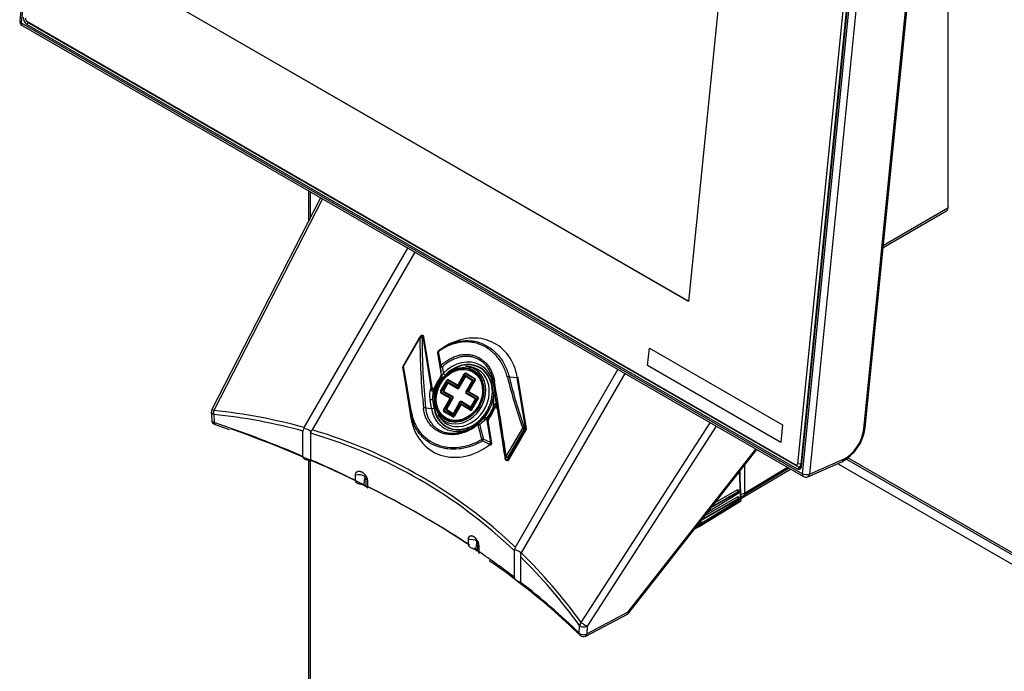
# Model space of a CAD drawing. Header units: millimetres. Extents: x 0 to 287, y 0 to 200.
# Tile 32 of 41: x 198 to 218, y 117 to 130. Entities that reach past the tile are written whole.
import ezdxf

# ---------------------------------------------------------------- set-up
doc = ezdxf.new("R2010")
doc.units = ezdxf.units.MM
doc.layers.add('130.666_BW4C_CTM', color=7, linetype='Continuous')
doc.layers.add('Standard', color=7, linetype='Continuous')

# ---------------------------------------------------------------- blocks, each defined once
blk = doc.blocks.new('SE3')
at = {"layer": '130.666_BW4C_CTM', "color": 7, "linetype": 'Continuous'}
for p, q in [((199.084, 144.503), (197.678, 130.47)), ((199.113, 144.463), (197.707, 130.429)), ((213.476, 121.325), (214.882, 135.359)), ((214.752, 135.235), (213.378, 121.524)), ((213.449, 121.519), (214.822, 135.23)), ((213.459, 121.472), (214.838, 135.234)), ((215.022, 135.348), (213.617, 121.315)), ((216.413, 134.645), (216.413, 128.615)), ((214.714, 122.221), (215.88, 133.855)), ((214.743, 122.252), (215.908, 133.886)), ((211.97, 132.701), (211.179, 124.805)), ((211.179, 124.805), (200.374, 131.043)), ((211.179, 124.806), (200.375, 131.043)), ((197.707, 130.429), (213.476, 121.325)), ((197.815, 130.466), (197.836, 130.446)), ((197.864, 130.426), (197.817, 130.404)), ((197.817, 130.404), (213.373, 121.423)), ((197.855, 130.431), (197.825, 130.459)), ((213.339, 121.502), (197.825, 130.459)), ((197.855, 130.431), (213.369, 121.474)), ((197.727, 130.373), (213.496, 121.269)), ((216.413, 129.445), (216.413, 127.812)), ((216.413, 127.812), (216.413, 126.685)), ((203.508, 127.036), (203.508, 126.427)), ((203.543, 127.015), (203.543, 126.496)), ((203.749, 126.897), (201.556, 122.618)), ((203.786, 126.876), (201.595, 122.602)), ((215.107, 125.891), (216.388, 126.63)), ((216.413, 126.685), (215.112, 125.933)), ((203.42, 122.256), (205.511, 125.879)), ((205.65, 125.799), (203.578, 122.211)), ((205.745, 124.072), (205.415, 123.5)), ((205.754, 124.067), (205.424, 123.495)), ((205.745, 124.072), (205.754, 124.067)), ((205.765, 124.102), (205.747, 124.075)), ((205.818, 124.096), (205.799, 124.069)), ((205.984, 123.072), (205.818, 124.096)), ((206.004, 123.062), (205.838, 124.086)), ((206.285, 123.907), (206.234, 123.877)), ((210.353, 123.507), (210.388, 123.86)), ((210.353, 123.507), (210.388, 123.86)), ((210.388, 123.86), (213.075, 122.309)), ((206.11, 123.761), (206.183, 123.313)), ((206.11, 123.76), (206.183, 123.312)), ((205.41, 123.485), (205.409, 123.479)), ((205.41, 123.475), (205.409, 123.469)), ((205.409, 123.469), (205.575, 122.452)), ((205.41, 123.468), (205.575, 122.451)), ((205.415, 123.5), (205.424, 123.495)), ((206.733, 123.486), (206.678, 123.49)), ((210.353, 123.507), (210.353, 123.507)), ((213.04, 121.956), (210.353, 123.507)), ((213.04, 121.956), (210.353, 123.507)), ((206.183, 123.313), (206.184, 123.316)), ((206.184, 123.316), (206.185, 123.317)), ((206.526, 123.12), (206.652, 123.339)), ((206.534, 123.069), (206.661, 123.288)), ((206.662, 123.333), (206.536, 123.115)), ((206.549, 123.061), (206.675, 123.28)), ((206.662, 123.333), (206.652, 123.339)), ((206.675, 123.28), (206.661, 123.288)), ((206.855, 123.237), (206.678, 123.339)), ((206.687, 123.284), (206.807, 123.215)), ((206.689, 123.352), (206.866, 123.25)), ((206.693, 123.3), (206.813, 123.23)), ((207.556, 123.283), (207.722, 123.266)), ((207.682, 119.841), (209.754, 123.43)), ((207.887, 122.249), (207.722, 123.266)), ((207.907, 122.238), (207.742, 123.255)), ((209.893, 123.35), (207.801, 119.727)), ((205.973, 123.05), (205.984, 123.072)), ((205.984, 123.044), (205.984, 123.072)), ((205.985, 123.029), (205.984, 123.044)), ((206.041, 123.046), (206.037, 123.039)), ((206.174, 122.988), (206.3, 123.205)), ((206.309, 123.2), (206.184, 122.983)), ((206.223, 123.006), (206.308, 123.154)), ((206.237, 122.998), (206.322, 123.146)), ((206.309, 123.2), (206.3, 123.205)), ((206.322, 123.146), (206.308, 123.154)), ((206.503, 123.103), (206.325, 123.206)), ((206.334, 123.15), (206.513, 123.047)), ((206.336, 123.219), (206.514, 123.116)), ((206.34, 123.166), (206.518, 123.063)), ((206.536, 123.115), (206.526, 123.12)), ((206.549, 123.061), (206.534, 123.069)), ((206.81, 123.202), (206.683, 122.983)), ((206.819, 123.196), (206.693, 122.978)), ((206.732, 123.002), (206.858, 123.22)), ((206.872, 123.212), (206.746, 122.993)), ((206.819, 123.196), (206.81, 123.202)), ((206.858, 123.22), (206.872, 123.212)), ((207.246, 122.912), (207.216, 123.093)), ((207.24, 123.172), (207.241, 123.115)), ((207.241, 123.115), (207.27, 122.933)), ((206.184, 122.983), (206.174, 122.988)), ((206.359, 122.847), (206.181, 122.95)), ((206.186, 122.966), (206.365, 122.863)), ((206.237, 122.998), (206.223, 123.006)), ((206.406, 122.869), (206.228, 122.972)), ((206.417, 122.882), (206.239, 122.985)), ((206.283, 122.634), (206.409, 122.852)), ((206.297, 122.626), (206.423, 122.844)), ((206.423, 122.844), (206.409, 122.852)), ((206.693, 122.978), (206.683, 122.983)), ((206.69, 122.945), (206.868, 122.842)), ((206.695, 122.961), (206.874, 122.858)), ((206.746, 122.993), (206.732, 123.002)), ((206.916, 122.865), (206.737, 122.968)), ((206.748, 122.981), (206.926, 122.878)), ((206.793, 122.631), (206.918, 122.848)), ((206.933, 122.84), (206.807, 122.623)), ((206.933, 122.84), (206.918, 122.848)), ((205.871, 122.653), (205.991, 122.641)), ((205.991, 122.641), (205.961, 122.822)), ((206.011, 122.829), (206.04, 122.647)), ((206.235, 122.616), (206.361, 122.834)), ((206.37, 122.829), (206.244, 122.61)), ((206.37, 122.829), (206.361, 122.834)), ((206.558, 122.766), (206.432, 122.548)), ((206.44, 122.497), (206.566, 122.715)), ((206.567, 122.761), (206.441, 122.543)), ((206.581, 122.707), (206.454, 122.489)), ((206.567, 122.761), (206.558, 122.766)), ((206.581, 122.707), (206.566, 122.715)), ((206.762, 122.664), (206.584, 122.767)), ((206.771, 122.609), (206.593, 122.712)), ((206.773, 122.677), (206.594, 122.78)), ((206.598, 122.728), (206.777, 122.625)), ((206.87, 122.829), (206.785, 122.682)), ((206.794, 122.676), (206.785, 122.682)), ((206.879, 122.824), (206.794, 122.676)), ((206.879, 122.824), (206.87, 122.829)), ((207.242, 122.643), (207.238, 122.673)), ((207.242, 122.643), (207.249, 122.675)), ((207.249, 122.675), (207.251, 122.684)), ((207.301, 122.695), (207.306, 122.678)), ((207.309, 122.677), (207.313, 122.645)), ((207.313, 122.645), (207.479, 121.621)), ((207.313, 122.644), (207.479, 121.62)), ((201.545, 122.568), (201.552, 122.405)), ((201.594, 122.523), (201.601, 122.36)), ((205.574, 122.531), (205.575, 122.452)), ((206.117, 122.518), (206.147, 122.472)), ((206.235, 122.616), (206.244, 122.61)), ((206.418, 122.475), (206.241, 122.577)), ((206.247, 122.593), (206.424, 122.491)), ((206.297, 122.626), (206.283, 122.634)), ((206.409, 122.53), (206.289, 122.6)), ((206.42, 122.543), (206.299, 122.613)), ((206.441, 122.543), (206.432, 122.548)), ((206.454, 122.489), (206.44, 122.497)), ((206.807, 122.623), (206.793, 122.631)), ((207.109, 122.448), (207.124, 122.442)), ((201.62, 122.315), (201.905, 122.215)), ((203.42, 122.256), (203.411, 122.236)), ((206.971, 122.38), (207.004, 122.407)), ((207.098, 122.41), (207.079, 122.42)), ((207.114, 122.404), (207.098, 122.41)), ((207.187, 121.956), (207.114, 122.404)), ((207.207, 121.946), (207.134, 122.394)), ((207.5, 121.675), (207.831, 122.247)), ((207.831, 122.247), (207.858, 122.231)), ((207.863, 122.256), (207.887, 122.249)), ((209.012, 118.319), (211.618, 122.353)), ((211.739, 122.284), (209.13, 118.244)), ((213.075, 122.309), (213.04, 121.956)), ((203.393, 121.674), (203.393, 122.186)), ((203.55, 122.141), (203.551, 122.161)), ((203.55, 122.141), (203.55, 121.606)), ((207.858, 122.231), (207.528, 121.659)), ((207.533, 121.619), (207.882, 122.223)), ((207.553, 121.607), (207.903, 122.212)), ((207.882, 122.223), (207.858, 122.231)), ((207.882, 122.223), (207.903, 122.212)), ((207.479, 121.621), (207.474, 121.662)), ((207.5, 121.675), (207.528, 121.659)), ((207.528, 121.659), (207.533, 121.619)), ((209.963, 118.532), (212.539, 121.822)), ((209.975, 118.516), (212.555, 121.813)), ((203.508, 121.615), (203.508, 114.185)), ((203.543, 121.6), (203.543, 114.136)), ((207.533, 121.619), (207.553, 121.607)), ((212.307, 121.496), (212.306, 120.933)), ((212.306, 120.933), (213.177, 121.454)), ((213.369, 121.474), (213.339, 121.502)), ((213.373, 121.423), (213.457, 121.461)), ((213.449, 121.519), (213.378, 121.524)), ((213.418, 121.468), (213.46, 121.487)), ((213.464, 121.526), (213.449, 121.519)), ((213.586, 121.264), (214.274, 121.564)), ((213.617, 121.315), (214.304, 121.615)), ((219.524, 118.447), (214.189, 121.527)), ((214.368, 121.619), (219.536, 118.635)), ((219.511, 118.689), (214.396, 121.643)), ((204.454, 121.189), (204.454, 121.293)), ((212.232, 120.784), (212.206, 121.368)), ((212.241, 120.796), (212.215, 121.379)), ((212.222, 121.212), (212.223, 121.388)), ((212.283, 120.848), (213.238, 121.418)), ((213.213, 121.433), (212.304, 120.889)), ((204.627, 121.091), (204.659, 121.073)), ((204.698, 121.17), (204.698, 121.068)), ((211.512, 120.48), (212.168, 120.858)), ((212.192, 120.934), (211.562, 120.544)), ((212.191, 120.96), (211.639, 120.643)), ((212.184, 120.964), (211.65, 120.657)), ((211.719, 120.745), (212.162, 121)), ((212.191, 120.96), (212.184, 120.964)), ((212.199, 120.961), (212.19, 120.965)), ((212.194, 120.981), (212.194, 120.98)), ((212.202, 120.953), (212.202, 120.954)), ((212.306, 120.933), (212.304, 120.889)), ((211.396, 120.256), (212.226, 120.769)), ((211.402, 120.271), (212.232, 120.784)), ((212.199, 120.792), (211.428, 120.315)), ((212.198, 120.818), (211.431, 120.377)), ((212.19, 120.822), (211.442, 120.391)), ((212.198, 120.818), (212.19, 120.822)), ((212.205, 120.818), (212.196, 120.823)), ((212.201, 120.838), (212.201, 120.837)), ((212.208, 120.81), (212.208, 120.811)), ((211.293, 120.201), (211.396, 120.256)), ((211.309, 120.221), (211.402, 120.271)), ((211.428, 120.315), (211.35, 120.273)), ((211.401, 120.301), (211.402, 120.271)), ((211.426, 120.37), (211.428, 120.315)), ((206.734, 119.893), (206.734, 119.994)), ((206.943, 119.856), (206.943, 119.752)), ((206.882, 119.789), (206.914, 119.77)), ((207.668, 119.784), (207.665, 119.765)), ((207.665, 119.23), (207.665, 119.765)), ((207.79, 119.708), (207.801, 119.727)), ((207.783, 119.651), (207.783, 119.139)), ((209.105, 118.046), (209.943, 118.489)), ((209.126, 118.088), (209.963, 118.532)), ((208.972, 118.105), (208.976, 118.261)), ((209.13, 118.244), (209.126, 118.088))]:
    blk.add_line(p, q, dxfattribs=at)
for centre, radius, start, end in [((197.777, 130.46), 0.1, 174.279, 240), ((205.78, 124.052), 0.04, 145.6533, 150), ((205.798, 124.079), 0.04, 9.2315, 145.6533), ((206.15, 123.767), 0.04, 152.9751, 189.2315), ((206.23, 123.701), 0.134, 146.5459, 153.1593), ((206.158, 123.78), 0.04, 125.8377, 146.0397), ((205.449, 123.474), 0.04, 173.8941, 189.2315), ((205.45, 123.48), 0.04, 150, 173.8941), ((235.893, 126.637), 29.893, 186.0307, 186.3765), ((227.89, 126.284), 21.86, 187.3646, 187.7174), ((206.147, 123.305), 0.0367, 316.1908, 352.0478), ((206.134, 123.306), 0.0493, 345.1186, 347.6425), ((206.134, 123.306), 0.0493, 351.1319, 7.9596), ((206.343, 122.916), 0.393, 160.1884, 193.864), ((206.075, 123.064), 0.07, 181.7293, 204.3616), ((206.543, 122.864), 0.534, 159.3011, 183.8004), ((206.081, 123.053), 0.0718, 194.247, 214.9864), ((205.159, 122.865), 2.088, 354.7367, 1.2881), ((199.294, 121.615), 8.084, 7.5483, 9.3859), ((207.43, 122.56), 0.182, 146.922, 156.8803), ((207.001, 122.601), 0.314, 8.1882, 14.2662), ((207.225, 122.637), 0.087, 4.6421, 22.8119), ((201.645, 122.573), 0.1, 152.8589, 182.6235), ((206.128, 123.215), 1.184, 315.3709, 326.4693), ((207.06, 122.372), 0.0862, 94.5517, 140.2428), ((207.069, 122.411), 0.0499, 55.0015, 109.1388), ((207.112, 122.473), 0.0257, 237.2943, 262.8411), ((207.147, 122.416), 0.0346, 130.6511, 198.8803), ((206.398, 123.004), 0.941, 322.4884, 336.7127), ((201.652, 122.41), 0.1, 182.6226, 251.127), ((206.941, 122.303), 0.04, 127.0821, 130.01), ((206.086, 123.439), 1.382, 306.8801, 311.6144), ((206.507, 122.819), 0.639, 310.0043, 316.5228), ((206.147, 123.404), 1.355, 306.8991, 313.4457), ((207.177, 122.401), 0.0438, 138.1146, 189.2122), ((213.853, 122.355), 0.895, 297.986, 353.4096), ((203.477, 122.184), 0.0842, 141.9387, 179.0667), ((206.507, 122.819), 0.639, 273.0307, 291.9731), ((207.868, 122.232), 0.04, 330, 360), ((207.868, 122.232), 0.04, 0, 9.2315), ((211.982, 132.883), 11.972, 245.5137, 246.307), ((211.804, 132.237), 11.27, 244.9742, 245.8128), ((207.167, 121.939), 0.04, 308.25, 360), ((207.167, 121.939), 0.04, 0, 9.2315), ((207.519, 121.627), 0.04, 189.2315, 330), ((195.709, 122.305), 9, 352.2473, 353.3887), ((212.978, 120.704), 8.327, 176.21, 177.4633), ((213.546, 121.356), 0.1, 240, 293.5365), ((212.214, 121.122), 0.21, 272.1615, 296.0157), ((212.223, 121.038), 0.169, 269.5642, 298.6131), ((212.211, 120.795), 0.03, 301.7309, 360), ((212.219, 120.959), 0.129, 278.9527, 300.2137), ((199.611, 120.95), 7.363, 350.9338, 352.2943), ((216.529, 119.14), 9.635, 175.1617, 176.2524), ((207.769, 119.79), 0.101, 149.5984, 183.3562), ((208.118, 119.638), 0.335, 167.9884, 177.7776), ((202.35, 112.411), 8.62, 50.885, 56.1281), ((200.058, 108.946), 12.762, 45.5907, 52.7144), ((209.896, 118.578), 0.1, 297.9004, 321.9527), ((209.058, 118.134), 0.1, 225.7227, 297.9004)]:
    blk.add_arc(centre, radius, start, end, dxfattribs=at)
for centre, major_axis, ratio, start_param, end_param in [((197.777, 130.46), (0.0995, -0.01), 0.502685, 3.141593, 3.98105), ((197.777, 130.46), (0.05, 0.0866), 0.57735, 2.234021, 3.141593), ((197.826, 130.497), (0.0431, -0.0989), 0.643408, 3.996013, 5.566809), ((197.829, 130.502), (0.02, -0.0458), 0.643408, 3.996013, 5.566809), ((197.864, 130.517), (-0.0399, 0.0917), 0.643408, 2.143422, 2.425216), ((216.329, 126.733), (-0.059, 0.103), 0.57735, 3.141593, 3.926991), ((205.78, 124.052), (0.033, -0.0226), 0.635261, 1.405743, 3.141593), ((205.78, 124.052), (-0.04, 0), 0.48725, 4.201608, 5.414268), ((212.658, 124.961), (-1.159, -9.882), 0.688683, 4.883319, 5.028435), ((205.798, 124.079), (0.033, -0.0226), 0.635261, 1.405743, 3.141593), ((212.678, 124.978), (-1.212, -9.868), 0.686118, 4.88841, 5.033525), ((205.798, 124.079), (-0.0395, -0.0064), 0.408248, 3.141593, 4.128839), ((206.648, 122.859), (-0.629, -1.089), 0.816497, 2.356195, 4.096909), ((206.15, 123.767), (0.0356, -0.0182), 0.995438, 3.141593, 3.752034), ((206.15, 123.767), (0.0395, 0.0064), 0.408248, 3.081642, 3.141593), ((206.15, 123.767), (0.0356, -0.0182), 0.995438, 2.697537, 3.141593), ((206.158, 123.78), (0.0332, -0.0223), 0.996639, 3.141593, 3.872605), ((206.158, 123.78), (-0.0394, -0.0067), 0.512232, 5.265205, 6.219458), ((206.996, 115.218), (-1.624, 11.94), 0.033531, -0.809282, -0.776384), ((206.158, 123.78), (0.0234, -0.0324), 0.357, 3.110291, 4.040238), ((207.036, 115.223), (-1.659, 11.96), 0.033576, -0.809458, -0.776559), ((206.616, 122.878), (-0.366, -0.634), 0.816497, 3.157753, 4.415514), ((205.449, 123.474), (0.0398, -0.0043), 0.975089, 3.141593, 3.390743), ((205.449, 123.474), (0.0395, 0.0064), 0.408248, 3.081642, 3.141593), ((205.45, 123.48), (-0.0394, -0.007), 0.584091, 5.319045, 6.21575), ((205.45, 123.48), (0.0398, -0.0043), 0.975089, 3.141593, 3.390743), ((206.412, 114.206), (-1.624, 11.94), 0.033531, -0.803898, -0.686685), ((206.452, 114.212), (-1.659, 11.96), 0.033576, -0.804073, -0.686861), ((206.205, 123.502), (-0.0394, -0.0067), 0.48646, 5.24434, 6.220543), ((206.205, 123.502), (-0.0398, -0.0042), 0.495606, 0.063015, 1.65431), ((206.205, 123.502), (0.027, -0.0295), 0.253504, 4.033707, 5.17532), ((206.56, 122.91), (-0.303, -0.525), 0.816497, 0, 3.53024), ((206.628, 122.87), (-0.344, -0.597), 0.816497, 2.356195, 4.415514), ((206.628, 122.87), (-0.341, -0.59), 0.816497, 0, 4.347159), ((206.61, 122.881), (0.316, 0.548), 0.816497, 0, 0.388648), ((206.616, 122.878), (-0.366, -0.634), 0.816497, 2.356195, 3.157753), ((206.628, 122.87), (0.359, 0.622), 0.816497, 1.367201, 2.071615), ((206.641, 122.863), (0.381, 0.659), 0.816497, 1.404394, 1.747773), ((206.61, 122.881), (0.316, 0.548), 0.816497, 2.752945, 6.283185), ((206.135, 123.31), (0.0441, 0.0235), 0.987705, 5.139314, 5.925754), ((206.134, 123.31), (-0.0492, 0.0086), 0.98428, 3.128107, 3.456454), ((206.223, 123.319), (0.0395, 0.0064), 0.408248, 3.081642, 3.141593), ((206.179, 123.297), (-0.0014, -0.05), 0.52832, 1.293008, 2.015445), ((206.238, 123.328), (0.036, -0.0347), 0.168894, 0.97624, 2.023438), ((206.674, 123.326), (-0.015, -0.026), 0.816497, 3.141593, 4.712389), ((206.679, 123.277), (-0.0133, -0.023), 0.816497, 3.141593, 4.712389), ((206.671, 123.328), (0.0067, 0.0116), 0.816497, 0, 1.570796), ((206.682, 123.275), (-0.005, -0.00866), 0.816497, 3.141593, 4.712389), ((206.693, 123.331), (0.015, 0.026), 0.57735, 0.985111, 1.570796), ((206.708, 123.291), (-0.015, -0.026), 0.57735, 4.712389, 5.298074), ((206.87, 123.229), (0.015, 0.026), 0.57735, 0.985111, 1.570796), ((206.848, 123.226), (-0.0067, -0.0116), 0.816497, 1.570796, 3.141593), ((206.851, 123.224), (0.015, 0.026), 0.816497, 4.712389, 6.283185), ((207.537, 123.266), (-0.0388, -0.0097), 0.360054, 4.097033, 5.069615), ((214.039, 127.353), (-1.159, -9.882), 0.688683, -1.066392, -0.949179), ((214.058, 127.37), (-1.212, -9.868), 0.686118, -1.061301, -0.944088), ((207.703, 123.249), (-0.0395, -0.0064), 0.408248, 3.141593, 4.128839), ((205.998, 123.071), (-0.0453, 0.0211), 0.613212, 1.303187, 1.55448), ((205.965, 123.055), (-0.0395, -0.0064), 0.408248, 3.141593, 4.128839), ((205.973, 123.022), (-0.0377, -0.0134), 0.474197, 3.146488, 4.254727), ((205.998, 123.071), (-0.0453, 0.0211), 0.613212, 2.996768, 3.24806), ((206.321, 123.193), (-0.015, -0.026), 0.816497, 3.141593, 4.712389), ((206.327, 123.143), (-0.0133, -0.023), 0.816497, 3.141593, 4.712389), ((206.318, 123.194), (0.0067, 0.0116), 0.816497, 0, 1.570796), ((206.329, 123.142), (-0.005, -0.00866), 0.816497, 3.141593, 4.712389), ((206.34, 123.197), (0.015, 0.026), 0.57735, 0.985111, 1.570796), ((206.355, 123.157), (-0.015, -0.026), 0.57735, 4.712389, 5.298074), ((206.518, 123.094), (0.015, 0.026), 0.57735, 0.985111, 1.570796), ((206.517, 123.126), (0.0133, 0.023), 0.816497, 3.141593, 4.712389), ((206.533, 123.054), (-0.015, -0.026), 0.57735, 4.712389, 5.298074), ((206.528, 123.073), (-0.015, -0.026), 0.816497, 0, 1.570796), ((206.519, 123.124), (-0.005, -0.00866), 0.816497, 0, 1.570796), ((206.525, 123.075), (-0.0067, -0.0116), 0.816497, 0, 1.570796), ((206.828, 123.222), (-0.015, -0.026), 0.57735, 4.712389, 5.298074), ((206.802, 123.206), (0.005, 0.00866), 0.816497, 4.712389, 6.283185), ((206.8, 123.207), (0.0133, 0.023), 0.816497, 4.712389, 6.283185), ((207.191, 123.108), (0.0494, 0.008), 0.408248, 5.176037, 6.223234), ((207.28, 123.178), (-0.0395, -0.0063), 0.349625, 5.119975, 6.224773), ((207.793, 116.598), (-1.624, 11.94), 0.033531, -1.137372, -0.992257), ((207.832, 116.603), (-1.659, 11.96), 0.033576, -1.137548, -0.992433), ((205.98, 123.005), (-0.036, -0.0174), 0.504945, 3.2592, 4.324161), ((206.628, 122.87), (-0.341, -0.59), 0.816497, 5.077619, 6.283185), ((206.024, 122.967), (0.0075, -0.0393), 0.472141, 2.184818, 4.03749), ((206.196, 122.976), (-0.015, -0.026), 0.816497, 4.712389, 6.283185), ((206.193, 122.977), (0.0067, 0.0116), 0.816497, 1.570796, 3.141593), ((206.201, 122.957), (0.015, 0.026), 0.57735, 1.570796, 2.156482), ((206.241, 122.995), (-0.0133, -0.023), 0.816497, 4.712389, 6.283185), ((206.243, 122.964), (0.015, 0.026), 0.57735, 0.985111, 1.570796), ((206.244, 122.994), (-0.005, -0.00866), 0.816497, 4.712389, 6.283187), ((206.38, 122.854), (0.015, 0.026), 0.57735, 1.570796, 2.156482), ((206.354, 122.838), (-0.005, -0.00866), 0.816497, 1.570796, 3.141593), ((206.351, 122.84), (0.0133, 0.023), 0.816497, 4.712389, 6.283185), ((206.421, 122.861), (0.015, 0.026), 0.57735, 0.985111, 1.570796), ((206.4, 122.858), (-0.0067, -0.0116), 0.816497, 1.570796, 3.141593), ((206.402, 122.856), (-0.015, -0.026), 0.816497, 1.570796, 3.141593), ((206.705, 122.971), (0.015, 0.026), 0.816497, 1.570796, 3.141593), ((206.702, 122.973), (0.0067, 0.0116), 0.816497, 1.570796, 3.141595), ((206.71, 122.952), (0.015, 0.026), 0.57735, 1.570796, 2.156482), ((206.75, 122.991), (-0.0133, -0.023), 0.816497, 4.712389, 6.283185), ((206.752, 122.959), (0.015, 0.026), 0.57735, 0.985111, 1.570796), ((206.753, 122.989), (0.005, 0.00866), 0.816497, 1.570796, 3.141594), ((206.889, 122.849), (0.015, 0.026), 0.57735, 1.570796, 2.156482), ((206.863, 122.833), (0.005, 0.00866), 0.816497, 4.712389, 6.283185), ((206.861, 122.835), (0.0133, 0.023), 0.816497, 4.712389, 6.283185), ((206.931, 122.856), (0.015, 0.026), 0.57735, 0.985111, 1.570796), ((206.909, 122.853), (-0.0067, -0.0116), 0.816497, 1.570796, 3.141594), ((206.911, 122.852), (0.015, 0.026), 0.816497, 4.712389, 6.283185), ((206.628, 122.87), (-0.359, -0.622), 0.816497, 1.367201, 2.071615), ((207.221, 122.926), (0.0494, 0.008), 0.408248, 5.176037, 6.223234), ((205.851, 122.636), (-0.0398, -0.0041), 0.439332, 4.153839, 5.258637), ((205.986, 122.843), (0.0494, 0.008), 0.408248, 4.128839, 5.176037), ((206.015, 122.662), (0.0494, 0.008), 0.408248, 4.128839, 5.176037), ((206.616, 122.878), (0.366, 0.634), 0.816497, 2.356195, 3.963331), ((206.628, 122.87), (0.344, 0.597), 0.816497, 2.356195, 4.415514), ((206.579, 122.754), (0.015, 0.026), 0.816497, 0, 1.570796), ((206.585, 122.705), (-0.0133, -0.023), 0.816497, 3.141593, 4.712389), ((206.577, 122.756), (0.0067, 0.0116), 0.816497, 0, 1.570796), ((206.588, 122.703), (0.005, 0.00866), 0.816497, 0, 1.570796), ((206.599, 122.759), (0.015, 0.026), 0.57735, 0.985111, 1.570796), ((206.613, 122.719), (-0.015, -0.026), 0.57735, 4.712389, 5.298074), ((206.777, 122.656), (0.015, 0.026), 0.57735, 0.985111, 1.570796), ((206.775, 122.687), (0.0133, 0.023), 0.816497, 3.141593, 4.712389), ((206.778, 122.686), (0.005, 0.00866), 0.816497, 3.141595, 4.712389), ((206.641, 122.863), (-0.381, -0.659), 0.816497, 1.404394, 1.747773), ((206.648, 122.859), (-0.385, -0.667), 0.816497, 1.409895, 1.714626), ((207.259, 122.67), (-0.0496, -0.0064), 0.138826, -1.392754, -1.141462), ((207.226, 122.647), (-0.0368, 0.0158), 0.082754, 3.141266, 4.275787), ((207.242, 122.68), (-0.0346, 0.02), 0.000791, -4.4868, -3.16185), ((207.246, 122.688), (-0.0345, 0.0203), 0.006475, 1.724155, 3.151273), ((207.293, 122.74), (-0.0075, 0.0393), 0.472141, 1.472694, 3.154341), ((207.344, 122.685), (0.0377, 0.0134), 0.474197, 2.795271, 3.150954), ((207.259, 122.67), (0.0496, 0.0064), 0.138826, 0.055258, 0.30655), ((207.352, 122.651), (0.0395, 0.0064), 0.408248, 3.081642, 3.141593), ((201.645, 122.573), (0.0999, 0.0046), 0.558448, 3.141593, 4.152198), ((201.645, 122.573), (0.089, -0.0456), 0.035246, 2.185396, 3.141593), ((201.645, 122.573), (-0.0105, -0.0994), 0.542711, 4.475671, 5.291985), ((190.902, 95.4), (14.832, 25.811), 0.575977, 0.14719, 0.250035), ((190.852, 95.429), (14.92, 25.842), 0.57735, 0.147356, 0.251217), ((205.613, 122.537), (-0.0394, -0.0067), 0.490655, 5.247792, 6.220374), ((206.648, 122.859), (0.629, 1.089), 0.816497, 2.356195, 4.257884), ((205.614, 122.457), (0.0395, 0.0064), 0.408248, 3.081642, 3.141593), ((206.56, 122.91), (-0.303, -0.525), 0.816497, 5.894538, 6.283185), ((206.256, 122.603), (-0.015, -0.026), 0.816497, 4.712389, 6.283185), ((206.254, 122.605), (0.0067, 0.0116), 0.816497, 1.570796, 3.141593), ((206.262, 122.584), (-0.015, -0.026), 0.57735, 4.712389, 5.298074), ((206.302, 122.623), (-0.0133, -0.023), 0.816497, 4.712389, 6.283185), ((206.304, 122.591), (0.015, 0.026), 0.57735, 0.985111, 1.570796), ((206.304, 122.622), (-0.005, -0.00866), 0.816497, 4.712389, 6.283185), ((206.422, 122.553), (0.0133, 0.023), 0.816497, 3.141593, 4.712389), ((206.424, 122.522), (0.015, 0.026), 0.57735, 0.985111, 1.570796), ((206.439, 122.482), (-0.015, -0.026), 0.57735, 4.712389, 5.298074), ((206.433, 122.501), (0.015, 0.026), 0.816497, 3.141593, 4.712389), ((206.425, 122.552), (0.005, 0.00866), 0.816497, 3.141593, 4.712389), ((206.431, 122.502), (-0.0067, -0.0116), 0.816497, 0, 1.570796), ((206.792, 122.616), (-0.015, -0.026), 0.57735, 4.712389, 5.298074), ((206.786, 122.635), (0.015, 0.026), 0.816497, 3.141593, 4.712389), ((206.784, 122.636), (-0.0067, -0.0116), 0.816497, 0, 1.570796), ((207.028, 122.472), (-0.0014, -0.05), 0.52832, 0.57057, 1.293008), ((207.103, 122.441), (-0.0286, -0.041), 0.204139, 4.604969, 5.391409), ((207.123, 122.431), (-0.0168, -0.0471), 0.38519, 4.49613, 5.312099), ((207.113, 122.455), (-0.0317, 0.0244), 0.092496, 2.008629, 3.141899), ((201.652, 122.41), (0.0999, 0.0046), 0.558437, 3.141935, 4.151796), ((190.902, 111.927), (21, 0), 0.57735, 0.93377, 1.036205), ((201.652, 122.41), (0.0323, 0.0946), 0.415997, 2.258666, 3.139087), ((206.941, 122.303), (0.0257, -0.0306), 0.188981, 3.141593, 4.233261), ((206.941, 122.303), (0.0257, -0.0306), 0.188981, 3.091649, 3.141593), ((206.941, 122.303), (0.0241, -0.0319), 0.646948, 3.141593, 3.205927), ((206.941, 122.303), (0.0241, -0.0319), 0.646948, 1.614631, 3.141593), ((206.941, 122.303), (-0.0389, -0.0095), 0.362644, 4.098558, 5.074761), ((213.455, 126.341), (-1.159, -9.882), 0.688683, -1.071776, -1.038878), ((213.474, 126.358), (-1.212, -9.868), 0.686118, -1.066685, -1.033787), ((206.968, 122.441), (-0.036, 0.0347), 0.168894, 3.134386, 4.117833), ((207.094, 122.387), (-0.0395, -0.0064), 0.408248, 3.141593, 4.128839), ((207.844, 122.239), (-0.0377, -0.0133), 0.298095, 4.065704, 4.962409), ((207.844, 122.239), (-0.0118, -0.0382), 0.409736, 1.477635, 2.153238), ((207.868, 122.232), (-0.0118, -0.0382), 0.409736, 1.477635, 2.153238), ((207.868, 122.232), (-0.0395, -0.0064), 0.408248, 3.141593, 4.128839), ((214.643, 122.262), (-0.0995, 0.01), 0.502685, 2.410254, 3.141593), ((190.902, 111.846), (21.1, 0), 0.57735, 0.720652, 1.020264), ((203.442, 122.193), (-0.11, 0.029), 0.317837, 3.077079, 5.08694), ((190.902, 95.4), (-14.832, -25.811), 0.575977, 3.001406, 3.279416), ((190.852, 95.429), (-14.92, -25.842), 0.57735, 3.003619, 3.279567), ((214.349, 122.062), (-0.26, -0.45), 0.57735, 0.663225, 2.234021), ((207.017, 122.008), (-0.0386, -0.0105), 0.346485, 4.089347, 5.0436), ((207.017, 122.008), (0.0209, -0.0341), 0.241483, 4.294937, 5.224884), ((207.017, 122.008), (-0.0169, -0.0362), 0.326878, 1.108186, 2.20409), ((207.167, 121.939), (-0.0164, -0.0365), 0.336481, 1.144694, 2.19919), ((207.167, 121.939), (-0.0248, 0.0314), 0.253467, 2.052008, 3.141593), ((207.167, 121.939), (-0.0395, -0.0064), 0.408248, 3.141593, 4.128839), ((207.514, 121.667), (-0.0395, -0.006), 0.248672, 5.014027, 6.226687), ((207.514, 121.667), (-0.0397, -0.0048), 0.266939, 0.056785, 1.911719), ((190.902, 111.927), (21, 0), 0.57735, 0.869306, 0.924403), ((207.519, 121.627), (-0.0397, -0.0048), 0.266939, 0.056785, 1.911719), ((207.519, 121.627), (0.0395, 0.0064), 0.408248, 3.081642, 3.141593), ((213.343, 121.545), (-0.02, 0.0458), 0.643408, 2.425216, 3.996013), ((213.378, 121.56), (-0.0399, 0.0917), 0.643408, 2.425216, 3.996013), ((213.383, 121.516), (-0.0431, 0.0989), 0.643408, 2.425216, 3.996013), ((214.234, 121.656), (-0.0399, 0.0917), 0.643408, 3.141593, 3.996013), ((204.544, 121.223), (0.149, -0.017), 0.513098, 0.847464, 2.271272), ((204.564, 121.209), (-0.15, 0.01), 0.479108, 3.936916, 3.964336), ((213.546, 121.356), (0.05, 0.0866), 0.57735, 2.234021, 3.141593), ((213.546, 121.356), (-0.0995, 0.01), 0.502685, 0.839458, 2.410254), ((213.546, 121.356), (-0.0399, 0.0917), 0.643408, 3.141593, 3.996013), ((190.902, 111.927), (21, 0), 0.57735, 0.716773, 0.854023), ((212.183, 120.989), (-0.015, 0.026), 0.597296, 0.838856, 2.409348), ((212.19, 120.847), (-0.015, 0.026), 0.597296, 0.838856, 2.409348), ((212.216, 120.97), (0.03, 0.0013), 0.546343, 2.348803, 3.362221), ((212.216, 120.969), (0.03, 0.0013), 0.546343, 2.348803, 3.107316), ((212.192, 120.948), (-0.0067, -0.0134), 0.596613, 2.319773, 3.873116), ((212.192, 120.947), (-0.0067, -0.0134), 0.596613, 0.76643, 2.319773), ((212.232, 120.934), (-0.0513, 0.0858), 0.587265, 3.060983, 3.865818), ((212.222, 120.828), (0.03, 0.0013), 0.546343, 2.348803, 3.362221), ((212.222, 120.826), (0.03, 0.0013), 0.546343, 2.348803, 3.144453), ((212.198, 120.805), (-0.0067, -0.0134), 0.596613, 2.319773, 3.873116), ((212.198, 120.804), (-0.0067, -0.0134), 0.596613, 0.76643, 2.319773), ((212.211, 120.795), (-0.0158, 0.0255), 0.578229, 3.141593, 3.961743), ((212.211, 120.795), (-0.03, -0.0013), 0.546343, 2.348803, 3.141593), ((211.381, 120.282), (-0.015, 0.026), 0.577175, 3.124169, 3.979167), ((206.802, 119.916), (-0.149, 0.02), 0.525453, 3.999107, 5.253972), ((190.902, 111.846), (21.1, 0), 0.57735, 0.707081, 0.713937), ((190.902, 111.927), (21, 0), 0.57735, 0.646393, 0.70149), ((207.685, 119.743), (-0.11, 0.029), 0.317837, 2.93696, 4.946821), ((190.852, 95.429), (14.92, 25.842), 0.57735, -0.251217, -0.147356), ((190.902, 95.4), (14.832, 25.811), 0.575977, -0.252399, -0.149554), ((190.902, 111.927), (21, 0), 0.57735, 0.534592, 0.637026), ((209.896, 118.578), (-0.0468, 0.0884), 0.551865, 3.141593, 3.904506), ((209.896, 118.578), (-0.0788, 0.0616), 0.092682, 3.141593, 3.758806), ((209.062, 118.29), (-0.0809, -0.0588), 0.542711, 4.949107, 5.765422), ((209.062, 118.29), (-0.084, 0.0543), 0.035246, 0.956196, 2.526993), ((209.058, 118.134), (0.0698, 0.0716), 0.702576, 2.517222, 3.118227), ((209.058, 118.134), (-0.1, 0.0028), 0.607781, 0.551372, 2.329557), ((209.062, 118.29), (-0.1, 0.0028), 0.607791, 0.550951, 2.329546), ((209.058, 118.134), (-0.0468, 0.0884), 0.551865, 3.141593, 3.904506), ((209.058, 118.134), (0.0698, 0.0716), 0.702576, 3.118227, 3.141593)]:
    blk.add_ellipse(centre, major_axis=major_axis, ratio=ratio, start_param=start_param, end_param=end_param, dxfattribs=at)
for centre, major_axis in [((206.548, 122.917), (0.288, 0.5)), ((206.548, 122.917), (-0.281, -0.487)), ((206.553, 122.914), (-0.27, -0.468))]:
    blk.add_ellipse(centre, major_axis=major_axis, ratio=0.816497, dxfattribs=at)
for points, knots in [([(207.52, 123.276), (207.5, 123.355), (207.472, 123.429), (207.42, 123.532), (207.401, 123.565), (207.359, 123.629), (207.336, 123.659), (207.265, 123.744), (207.212, 123.793), (207.095, 123.877), (207.033, 123.91), (206.935, 123.947), (206.902, 123.957), (206.833, 123.973), (206.799, 123.979), (206.694, 123.989), (206.624, 123.986), (206.516, 123.968), (206.48, 123.96), (206.409, 123.938), (206.374, 123.926), (206.304, 123.896), (206.27, 123.878), (206.201, 123.839), (206.167, 123.818), (206.134, 123.794)], [0, 0, 0, 0, 0.125, 0.125, 0.1875, 0.1875, 0.25, 0.25, 0.375, 0.375, 0.5, 0.5, 0.5625, 0.5625, 0.625, 0.625, 0.75, 0.75, 0.8125, 0.8125, 0.875, 0.875, 0.9375, 0.9375, 1, 1, 1, 1]), ([(206.135, 123.813), (206.169, 123.837), (206.203, 123.86), (206.274, 123.9), (206.309, 123.918), (206.381, 123.949), (206.417, 123.962), (206.49, 123.984), (206.527, 123.993), (206.638, 124.012), (206.71, 124.015), (206.818, 124.005), (206.854, 124), (206.924, 123.984), (206.958, 123.973), (207.059, 123.935), (207.122, 123.901), (207.242, 123.815), (207.297, 123.764), (207.37, 123.677), (207.393, 123.646), (207.436, 123.581), (207.455, 123.546), (207.508, 123.44), (207.536, 123.364), (207.556, 123.283)], [0, 0, 0, 0, 0.0625, 0.0625, 0.125, 0.125, 0.1875, 0.1875, 0.25, 0.25, 0.375, 0.375, 0.4375, 0.4375, 0.5, 0.5, 0.625, 0.625, 0.75, 0.75, 0.8125, 0.8125, 0.875, 0.875, 1, 1, 1, 1]), ([(206.182, 123.515), (206.231, 123.56), (206.283, 123.599), (206.365, 123.647), (206.393, 123.661), (206.449, 123.686), (206.477, 123.697), (206.534, 123.714), (206.563, 123.721), (206.621, 123.73), (206.65, 123.733), (206.707, 123.734), (206.735, 123.732), (206.79, 123.725), (206.818, 123.719), (206.898, 123.695), (206.948, 123.671), (207.018, 123.623), (207.04, 123.605), (207.082, 123.566), (207.101, 123.545), (207.137, 123.5), (207.154, 123.475), (207.185, 123.424), (207.198, 123.396), (207.234, 123.312), (207.252, 123.252), (207.262, 123.188)], [0, 0, 0, 0, 0.125, 0.125, 0.1875, 0.1875, 0.25, 0.25, 0.3125, 0.3125, 0.375, 0.375, 0.4375, 0.4375, 0.5, 0.5, 0.625, 0.625, 0.6875, 0.6875, 0.75, 0.75, 0.8125, 0.8125, 0.875, 0.875, 1, 1, 1, 1]), ([(207.24, 123.172), (207.23, 123.233), (207.214, 123.291), (207.18, 123.372), (207.167, 123.398), (207.138, 123.448), (207.122, 123.471), (207.087, 123.514), (207.069, 123.535), (207.029, 123.572), (207.007, 123.589), (206.941, 123.635), (206.893, 123.658), (206.816, 123.681), (206.79, 123.686), (206.737, 123.693), (206.71, 123.694), (206.656, 123.693), (206.628, 123.69), (206.573, 123.681), (206.546, 123.675), (206.492, 123.658), (206.465, 123.648), (206.411, 123.623), (206.384, 123.609), (206.307, 123.563), (206.257, 123.526), (206.21, 123.482)], [0, 0, 0, 0, 0.125, 0.125, 0.1875, 0.1875, 0.25, 0.25, 0.3125, 0.3125, 0.375, 0.375, 0.5, 0.5, 0.5625, 0.5625, 0.625, 0.625, 0.6875, 0.6875, 0.75, 0.75, 0.8125, 0.8125, 0.875, 0.875, 1, 1, 1, 1]), ([(206.204, 123.283), (206.197, 123.281), (206.19, 123.279), (206.179, 123.279), (206.176, 123.279), (206.175, 123.28)], [0, 0, 0, 0, 0.5, 0.5, 1, 1, 1, 1]), ([(206.185, 123.317), (206.185, 123.318), (206.187, 123.318), (206.193, 123.318), (206.198, 123.318), (206.203, 123.318)], [0, 0, 0, 0, 0.5, 0.5, 1, 1, 1, 1]), ([(206.203, 123.318), (206.207, 123.319), (206.209, 123.32), (206.214, 123.325), (206.216, 123.327), (206.222, 123.336), (206.225, 123.342), (206.228, 123.349)], [0, 0, 0, 0, 0.25, 0.25, 0.5, 0.5, 1, 1, 1, 1]), ([(206.037, 123.039), (206.035, 123.036), (206.032, 123.029), (206.028, 123.02), (206.023, 123.011), (206.019, 123.004), (206.016, 122.998), (206.012, 122.994), (206.009, 122.99), (206.006, 122.989), (206.005, 122.988)], [0, 0, 0, 0, 0.165502, 0.375036, 0.509296, 0.668874, 0.767235, 0.847491, 0.932033, 1, 1, 1, 1]), ([(206.037, 123.039), (206.034, 123.034), (206.03, 123.026), (206.025, 123.016), (206.021, 123.01), (206.019, 123.007), (206.017, 123.006), (206.017, 123.006), (206.016, 123.006)], [0, 0, 0, 0, 0.387385, 0.672741, 0.847213, 0.925522, 0.962252, 1, 1, 1, 1]), ([(206.005, 122.988), (206.004, 122.988), (206.003, 122.988), (206.001, 122.989), (205.999, 122.99), (205.996, 122.993), (205.993, 122.998), (205.991, 123.005), (205.989, 123.012), (205.987, 123.02), (205.986, 123.026), (205.985, 123.029)], [0, 0, 0, 0, 0.041171, 0.087771, 0.133995, 0.187495, 0.342032, 0.501712, 0.634898, 0.840092, 1, 1, 1, 1]), ([(206.924, 122.313), (206.872, 122.27), (206.817, 122.233), (206.73, 122.188), (206.7, 122.174), (206.64, 122.151), (206.61, 122.142), (206.549, 122.127), (206.518, 122.121), (206.457, 122.114), (206.427, 122.112), (206.367, 122.113), (206.338, 122.115), (206.28, 122.124), (206.252, 122.13), (206.169, 122.155), (206.119, 122.18), (206.05, 122.227), (206.028, 122.245), (205.988, 122.283), (205.969, 122.304), (205.935, 122.348), (205.92, 122.371), (205.892, 122.421), (205.88, 122.448), (205.849, 122.529), (205.835, 122.587), (205.829, 122.649)], [0, 0, 0, 0, 0.125, 0.125, 0.1875, 0.1875, 0.25, 0.25, 0.3125, 0.3125, 0.375, 0.375, 0.4375, 0.4375, 0.5, 0.5, 0.625, 0.625, 0.6875, 0.6875, 0.75, 0.75, 0.8125, 0.8125, 0.875, 0.875, 1, 1, 1, 1]), ([(205.871, 122.653), (205.877, 122.594), (205.889, 122.539), (205.918, 122.461), (205.93, 122.435), (205.956, 122.388), (205.971, 122.365), (206.003, 122.323), (206.021, 122.303), (206.059, 122.266), (206.08, 122.249), (206.146, 122.204), (206.194, 122.181), (206.273, 122.157), (206.3, 122.151), (206.355, 122.143), (206.383, 122.141), (206.44, 122.14), (206.47, 122.142), (206.528, 122.149), (206.557, 122.155), (206.615, 122.17), (206.644, 122.179), (206.701, 122.201), (206.73, 122.214), (206.768, 122.234), (206.779, 122.24), (206.789, 122.246)], [0, 0, 0, 0, 0.125, 0.125, 0.1875, 0.1875, 0.25, 0.25, 0.3125, 0.3125, 0.375, 0.375, 0.5, 0.5, 0.5625, 0.5625, 0.625, 0.625, 0.6875, 0.6875, 0.75, 0.75, 0.8125, 0.8125, 0.875, 0.875, 0.8989929, 0.8989929, 0.8989929, 0.8989929]), ([(207.251, 122.684), (207.252, 122.688), (207.254, 122.695), (207.256, 122.705), (207.259, 122.715), (207.262, 122.723), (207.264, 122.73), (207.267, 122.734), (207.27, 122.738), (207.272, 122.739), (207.273, 122.74)], [0, 0, 0, 0, 0.165581, 0.375199, 0.509485, 0.669044, 0.767325, 0.847549, 0.93204, 1, 1, 1, 1]), ([(207.273, 122.74), (207.274, 122.74), (207.276, 122.74), (207.278, 122.739), (207.28, 122.738), (207.283, 122.735), (207.287, 122.729), (207.291, 122.722), (207.295, 122.714), (207.298, 122.705), (207.3, 122.698), (207.301, 122.695)], [0, 0, 0, 0, 0.041115, 0.087554, 0.133614, 0.186839, 0.340848, 0.500375, 0.633716, 0.839486, 1, 1, 1, 1]), ([(207.281, 122.667), (207.284, 122.673), (207.288, 122.681), (207.293, 122.691), (207.296, 122.697), (207.298, 122.7), (207.3, 122.7), (207.3, 122.7)], [0, 0, 0, 0, 0.420353, 0.697411, 0.854144, 0.929223, 1, 1, 1, 1]), ([(207.299, 122.699), (207.299, 122.699), (207.298, 122.698), (207.297, 122.694), (207.298, 122.69), (207.3, 122.686), (207.3, 122.685), (207.301, 122.684)], [0.2560107, 0.2560107, 0.2560107, 0.2560107, 0.4176816, 0.6906303, 0.8616391, 0.9316379, 1, 1, 1, 1]), ([(207.02, 121.987), (206.983, 121.964), (206.945, 121.944), (206.868, 121.907), (206.829, 121.891), (206.75, 121.864), (206.711, 121.853), (206.631, 121.835), (206.591, 121.828), (206.47, 121.815), (206.392, 121.815), (206.278, 121.828), (206.24, 121.835), (206.167, 121.853), (206.131, 121.864), (206.028, 121.904), (205.964, 121.938), (205.847, 122.023), (205.795, 122.072), (205.728, 122.156), (205.707, 122.185), (205.669, 122.248), (205.652, 122.281), (205.608, 122.382), (205.587, 122.454), (205.574, 122.531)], [0, 0, 0, 0, 0.0625, 0.0625, 0.125, 0.125, 0.1875, 0.1875, 0.25, 0.25, 0.375, 0.375, 0.4375, 0.4375, 0.5, 0.5, 0.625, 0.625, 0.75, 0.75, 0.8125, 0.8125, 0.875, 0.875, 1, 1, 1, 1]), ([(205.59, 122.55), (205.603, 122.475), (205.624, 122.405), (205.667, 122.307), (205.684, 122.275), (205.721, 122.214), (205.741, 122.185), (205.807, 122.104), (205.857, 122.056), (205.972, 121.974), (206.034, 121.94), (206.134, 121.902), (206.169, 121.891), (206.241, 121.873), (206.277, 121.866), (206.389, 121.853), (206.465, 121.852), (206.582, 121.865), (206.621, 121.871), (206.699, 121.888), (206.738, 121.899), (206.814, 121.925), (206.852, 121.94), (206.928, 121.975), (206.965, 121.995), (207.001, 122.017)], [0, 0, 0, 0, 0.125, 0.125, 0.1875, 0.1875, 0.25, 0.25, 0.375, 0.375, 0.5, 0.5, 0.5625, 0.5625, 0.625, 0.625, 0.75, 0.75, 0.8125, 0.8125, 0.875, 0.875, 0.9375, 0.9375, 1, 1, 1, 1]), ([(207.041, 122.43), (207.038, 122.43), (207.034, 122.428), (207.027, 122.425), (207.024, 122.423), (207.017, 122.418), (207.013, 122.415), (207.009, 122.411)], [0, 0, 0, 0, 0.25, 0.25, 0.5, 0.5, 0.8362321, 0.8362321, 0.8362321, 0.8362321]), ([(207.079, 122.42), (207.073, 122.422), (207.066, 122.425), (207.054, 122.429), (207.047, 122.43), (207.041, 122.43)], [0, 0, 0, 0, 0.5, 0.5, 1, 1, 1, 1]), ([(203.393, 121.674), (203.393, 121.669), (203.394, 121.663), (203.395, 121.659), (203.397, 121.652), (203.4, 121.646), (203.404, 121.64), (203.408, 121.635), (203.414, 121.63), (203.421, 121.626), (203.428, 121.622), (203.437, 121.618), (203.446, 121.614), (203.457, 121.611), (203.468, 121.607), (203.478, 121.604), (203.489, 121.601), (203.499, 121.597), (203.508, 121.593), (203.516, 121.589), (203.524, 121.586), (203.53, 121.582), (203.535, 121.579), (203.54, 121.576), (203.543, 121.573), (203.547, 121.571), (203.549, 121.57), (203.55, 121.569), (203.552, 121.569), (203.552, 121.57), (203.552, 121.572), (203.552, 121.575), (203.552, 121.579), (203.551, 121.585), (203.551, 121.591), (203.55, 121.598), (203.55, 121.606)], [0, 0, 0, 0, 0.056564, 0.056564, 0.056564, 0.134783, 0.134783, 0.134783, 0.21352, 0.21352, 0.21352, 0.302903, 0.302903, 0.302903, 0.401214, 0.401214, 0.401214, 0.499314, 0.499314, 0.499314, 0.589855, 0.589855, 0.589855, 0.670613, 0.670613, 0.670613, 0.747872, 0.747872, 0.747872, 0.829861, 0.829861, 0.829861, 0.915047, 0.915047, 0.915047, 1, 1, 1, 1]), ([(204.454, 121.293), (204.454, 121.297), (204.455, 121.301), (204.455, 121.307), (204.455, 121.309), (204.456, 121.313), (204.456, 121.315), (204.458, 121.321), (204.46, 121.328), (204.463, 121.336), (204.465, 121.34), (204.465, 121.342), (204.466, 121.342), (204.467, 121.345), (204.468, 121.346), (204.471, 121.35), (204.475, 121.356), (204.48, 121.36), (204.484, 121.363), (204.486, 121.365), (204.488, 121.366), (204.489, 121.367), (204.489, 121.367), (204.49, 121.368), (204.49, 121.368), (204.493, 121.37), (204.499, 121.372), (204.509, 121.375), (204.516, 121.376), (204.52, 121.376), (204.521, 121.377), (204.522, 121.377), (204.523, 121.377), (204.526, 121.377), (204.529, 121.377), (204.534, 121.376), (204.542, 121.375), (204.549, 121.373), (204.555, 121.372), (204.557, 121.371), (204.56, 121.37), (204.561, 121.37), (204.563, 121.369), (204.564, 121.368), (204.569, 121.366), (204.577, 121.363), (204.589, 121.356), (204.597, 121.351), (204.602, 121.348), (204.602, 121.347), (204.603, 121.347), (204.604, 121.345), (204.608, 121.343), (204.611, 121.34), (204.616, 121.336), (204.624, 121.329), (204.631, 121.322), (204.636, 121.316), (204.638, 121.314), (204.64, 121.311), (204.64, 121.311), (204.641, 121.31), (204.643, 121.308), (204.644, 121.307), (204.648, 121.302), (204.654, 121.293), (204.663, 121.28), (204.668, 121.271), (204.671, 121.266), (204.672, 121.264), (204.673, 121.262), (204.675, 121.259), (204.677, 121.255), (204.68, 121.248), (204.684, 121.239), (204.687, 121.229), (204.69, 121.222), (204.69, 121.22), (204.691, 121.216), (204.692, 121.215), (204.692, 121.213), (204.693, 121.211), (204.694, 121.206), (204.696, 121.196), (204.698, 121.183), (204.698, 121.174), (204.698, 121.17)], [0, 0, 0, 0, 0.03125, 0.03125, 0.046875, 0.046875, 0.0625, 0.0625, 0.09375, 0.125, 0.132813, 0.132813, 0.140625, 0.140625, 0.15625, 0.15625, 0.1875, 0.21875, 0.21875, 0.234375, 0.242188, 0.242188, 0.246094, 0.246094, 0.25, 0.25, 0.28125, 0.3125, 0.34375, 0.347656, 0.347656, 0.351563, 0.351563, 0.359375, 0.375, 0.375, 0.40625, 0.4375, 0.4375, 0.453125, 0.453125, 0.460938, 0.460938, 0.46875, 0.46875, 0.5, 0.53125, 0.5625, 0.5625, 0.566406, 0.566406, 0.570313, 0.578125, 0.59375, 0.59375, 0.625, 0.65625, 0.65625, 0.671875, 0.671875, 0.675781, 0.675781, 0.679688, 0.6875, 0.6875, 0.71875, 0.75, 0.78125, 0.78125, 0.789063, 0.789063, 0.796875, 0.8125, 0.8125, 0.84375, 0.875, 0.875, 0.890625, 0.890625, 0.898437, 0.898437, 0.90625, 0.90625, 0.9375, 0.96875, 1, 1, 1, 1]), ([(204.669, 121.254), (204.669, 121.255), (204.669, 121.256), (204.669, 121.257), (204.669, 121.258), (204.669, 121.259), (204.669, 121.259), (204.669, 121.261), (204.669, 121.262), (204.668, 121.263), (204.668, 121.263), (204.668, 121.264), (204.668, 121.264), (204.668, 121.265), (204.667, 121.266), (204.667, 121.267), (204.666, 121.268), (204.666, 121.269), (204.665, 121.269), (204.665, 121.27), (204.664, 121.271), (204.663, 121.272), (204.663, 121.273), (204.662, 121.273), (204.662, 121.274), (204.661, 121.274), (204.661, 121.274), (204.66, 121.275), (204.66, 121.275), (204.659, 121.275), (204.659, 121.275), (204.658, 121.276), (204.657, 121.276), (204.657, 121.276), (204.656, 121.276), (204.656, 121.276), (204.656, 121.276), (204.655, 121.276), (204.654, 121.276), (204.654, 121.276), (204.653, 121.276), (204.653, 121.276), (204.652, 121.276), (204.652, 121.275), (204.651, 121.275), (204.651, 121.274), (204.651, 121.274), (204.651, 121.274), (204.65, 121.273), (204.65, 121.273), (204.65, 121.272), (204.65, 121.272), (204.649, 121.271), (204.649, 121.27), (204.649, 121.269)], [0, 0, 0, 0, 0.0625, 0.0625, 0.09375, 0.09375, 0.125, 0.125, 0.1875, 0.203125, 0.203125, 0.21875, 0.21875, 0.25, 0.25, 0.3125, 0.3125, 0.34375, 0.34375, 0.375, 0.375, 0.4375, 0.4375, 0.46875, 0.46875, 0.5, 0.5, 0.53125, 0.546875, 0.546875, 0.5625, 0.5625, 0.625, 0.640625, 0.640625, 0.65625, 0.65625, 0.6875, 0.71875, 0.734375, 0.734375, 0.75, 0.75, 0.8125, 0.828125, 0.828125, 0.84375, 0.84375, 0.875, 0.90625, 0.90625, 0.9375, 0.9375, 1, 1, 1, 1]), ([(204.454, 121.189), (204.454, 121.173), (204.46, 121.158), (204.478, 121.143), (204.485, 121.138), (204.501, 121.131), (204.51, 121.128), (204.529, 121.123), (204.539, 121.121), (204.559, 121.116), (204.568, 121.114), (204.586, 121.108), (204.595, 121.105), (204.612, 121.099), (204.619, 121.095), (204.627, 121.091)], [0, 0, 0, 0, 0.25, 0.25, 0.375, 0.375, 0.5, 0.5, 0.625, 0.625, 0.75, 0.75, 0.875, 0.875, 1, 1, 1, 1]), ([(204.659, 121.073), (204.672, 121.065), (204.682, 121.057), (204.693, 121.046), (204.697, 121.042), (204.701, 121.036), (204.703, 121.034), (204.704, 121.03), (204.704, 121.029), (204.704, 121.031), (204.703, 121.033), (204.7, 121.042), (204.698, 121.054), (204.698, 121.068)], [0, 0, 0, 0, 0.25, 0.25, 0.375, 0.375, 0.5, 0.5, 0.625, 0.625, 0.75, 0.75, 1, 1, 1, 1]), ([(212.195, 120.958), (212.195, 120.959), (212.194, 120.961), (212.193, 120.963), (212.191, 120.965), (212.188, 120.966), (212.185, 120.965), (212.184, 120.964)], [0, 0, 0, 0, 0.157744, 0.336643, 0.536678, 0.757812, 1, 1, 1, 1]), ([(212.201, 120.815), (212.201, 120.816), (212.201, 120.818), (212.199, 120.821), (212.197, 120.823), (212.194, 120.823), (212.192, 120.822), (212.19, 120.822)], [0, 0, 0, 0, 0.157744, 0.336643, 0.536678, 0.757812, 1, 1, 1, 1]), ([(206.734, 119.994), (206.734, 119.998), (206.735, 120.007), (206.736, 120.018), (206.738, 120.025), (206.739, 120.03), (206.739, 120.031), (206.74, 120.032), (206.74, 120.033), (206.741, 120.036), (206.742, 120.037), (206.744, 120.042), (206.747, 120.048), (206.75, 120.053), (206.753, 120.056), (206.754, 120.058), (206.756, 120.06), (206.757, 120.061), (206.758, 120.061), (206.76, 120.063), (206.765, 120.067), (206.772, 120.071), (206.778, 120.072), (206.782, 120.073), (206.783, 120.073), (206.784, 120.073), (206.784, 120.073), (206.785, 120.073), (206.787, 120.073), (206.788, 120.073), (206.793, 120.074), (206.799, 120.073), (206.805, 120.072), (206.81, 120.071), (206.813, 120.07), (206.816, 120.069), (206.817, 120.068), (206.818, 120.068), (206.818, 120.068), (206.822, 120.066), (206.829, 120.063), (206.839, 120.057), (206.846, 120.052), (206.85, 120.049), (206.851, 120.048), (206.853, 120.047), (206.853, 120.046), (206.856, 120.044), (206.858, 120.042), (206.863, 120.038), (206.869, 120.031), (206.876, 120.024), (206.881, 120.019), (206.883, 120.016), (206.885, 120.013), (206.886, 120.011), (206.887, 120.011), (206.888, 120.01), (206.891, 120.005), (206.897, 119.996), (206.905, 119.983), (206.91, 119.974), (206.913, 119.969), (206.914, 119.968), (206.914, 119.967), (206.914, 119.966), (206.915, 119.965), (206.917, 119.961), (206.919, 119.957), (206.922, 119.95), (206.926, 119.941), (206.93, 119.931), (206.932, 119.924), (206.933, 119.921), (206.934, 119.917), (206.934, 119.916), (206.935, 119.914), (206.937, 119.908), (206.939, 119.897), (206.941, 119.887), (206.942, 119.88), (206.942, 119.878), (206.943, 119.874), (206.943, 119.871), (206.943, 119.864), (206.943, 119.86), (206.943, 119.856)], [0, 0, 0, 0, 0.03125, 0.0625, 0.09375, 0.09375, 0.101563, 0.101563, 0.109375, 0.109375, 0.125, 0.125, 0.15625, 0.1875, 0.1875, 0.203125, 0.210937, 0.210937, 0.21875, 0.21875, 0.25, 0.28125, 0.3125, 0.3125, 0.320312, 0.324219, 0.324219, 0.328125, 0.328125, 0.34375, 0.34375, 0.375, 0.40625, 0.40625, 0.421875, 0.429687, 0.433594, 0.433594, 0.4375, 0.4375, 0.46875, 0.5, 0.53125, 0.53125, 0.539062, 0.539062, 0.546875, 0.546875, 0.5625, 0.5625, 0.59375, 0.625, 0.625, 0.640625, 0.648437, 0.648437, 0.652344, 0.652344, 0.65625, 0.6875, 0.71875, 0.75, 0.75, 0.753906, 0.753906, 0.757812, 0.757812, 0.765625, 0.78125, 0.78125, 0.8125, 0.84375, 0.84375, 0.859375, 0.859375, 0.867187, 0.867187, 0.875, 0.90625, 0.9375, 0.9375, 0.953125, 0.953125, 0.96875, 0.96875, 1, 1, 1, 1]), ([(206.734, 119.893), (206.734, 119.878), (206.739, 119.865), (206.754, 119.848), (206.76, 119.844), (206.774, 119.835), (206.781, 119.831), (206.797, 119.824), (206.806, 119.821), (206.822, 119.815), (206.831, 119.812), (206.855, 119.803), (206.869, 119.797), (206.882, 119.789)], [0, 0, 0, 0, 0.25, 0.25, 0.375, 0.375, 0.5, 0.5, 0.625, 0.625, 0.75, 0.75, 1, 1, 1, 1]), ([(206.914, 119.77), (206.922, 119.766), (206.928, 119.762), (206.937, 119.754), (206.941, 119.75), (206.944, 119.747)], [0, 0, 0, 0, 0.125, 0.125, 0.2122135, 0.2122135, 0.2122135, 0.2122135]), ([(206.959, 119.715), (206.959, 119.713), (206.958, 119.712), (206.955, 119.712), (206.953, 119.713), (206.947, 119.722), (206.943, 119.735), (206.943, 119.752)], [0.529591, 0.529591, 0.529591, 0.529591, 0.625, 0.625, 0.75, 0.75, 1, 1, 1, 1]), ([(207.665, 119.23), (207.665, 119.222), (207.667, 119.214), (207.67, 119.207), (207.673, 119.2), (207.678, 119.193), (207.684, 119.187), (207.69, 119.181), (207.697, 119.175), (207.705, 119.171), (207.712, 119.166), (207.72, 119.162), (207.728, 119.157), (207.736, 119.153), (207.744, 119.149), (207.751, 119.145), (207.759, 119.14), (207.767, 119.135), (207.773, 119.13), (207.778, 119.126), (207.783, 119.122), (207.786, 119.118)], [0, 0, 0, 0, 0.0849533, 0.0849533, 0.0849533, 0.1701388, 0.1701388, 0.1701388, 0.2521281, 0.2521281, 0.2521281, 0.3293869, 0.3293869, 0.3293869, 0.4101448, 0.4101448, 0.4101448, 0.5006864, 0.5006864, 0.5006864, 0.5794467, 0.5794467, 0.5794467, 0.5794467]), ([(207.792, 119.102), (207.791, 119.104), (207.789, 119.106), (207.788, 119.109), (207.786, 119.113), (207.785, 119.118), (207.784, 119.124), (207.784, 119.129), (207.783, 119.134), (207.783, 119.139)], [0.7989449, 0.7989449, 0.7989449, 0.7989449, 0.8652171, 0.8652171, 0.8652171, 0.9434359, 0.9434359, 0.9434359, 1, 1, 1, 1])]:
    blk.add_open_spline(points, degree=3, knots=knots, dxfattribs=at)
for points in [[(206.789, 122.246), (206.833, 122.271), (206.875, 122.3), (206.916, 122.334)], [(203.551, 122.161), (203.559, 122.176), (203.568, 122.193), (203.578, 122.211)], [(212.162, 121), (212.179, 121.01), (212.193, 121.001), (212.194, 120.981)], [(212.168, 120.858), (212.185, 120.867), (212.2, 120.859), (212.201, 120.838)]]:
    blk.add_open_spline(points, degree=3, dxfattribs=at)

msp = doc.modelspace()

# ---------------------------------------------------------------- block references
at = {"layer": 'Standard'}
msp.add_blockref('SE3', (0, 0), dxfattribs=at)

doc.saveas('drawing.dxf')
